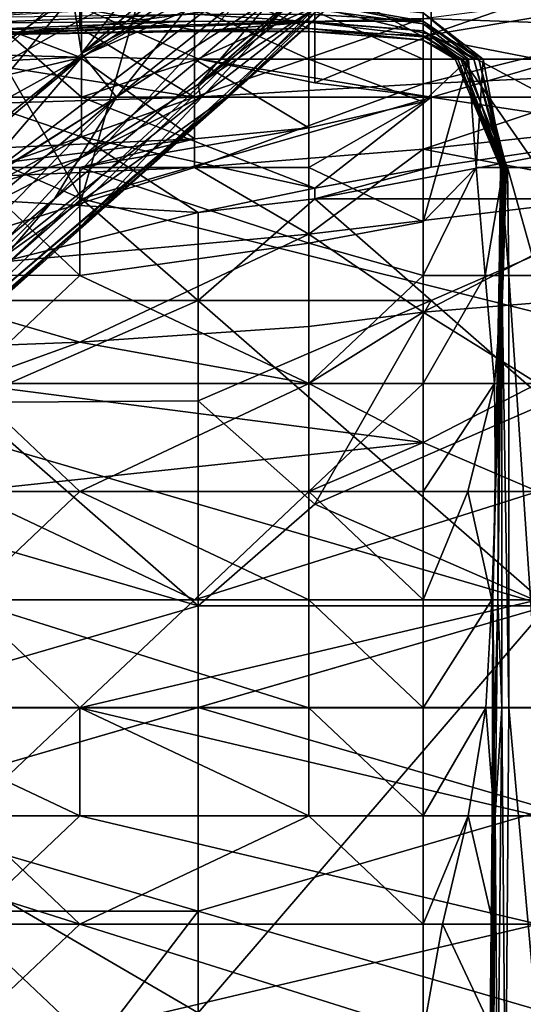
# Model space of a CAD drawing. Extents: x -161 to 11, y -10 to 160.
# Tile 103 of 256: x -0.9631 to -0.9438, y 0.1259 to 0.1637. Entities that reach past the tile are written whole.
import ezdxf

# ---------------------------------------------------------------- set-up
doc = ezdxf.new("R2010")
doc.units = 0

msp = doc.modelspace()

# ---------------------------------------------------------------- linework, layer by layer
for points in [[(-0.960706, 0.156849, 0.265931), (-0.97859, 0.164662, 0.265745), (-0.969648, 0.172474, 0.265946)], [(-0.969648, 0.172474, 0.265946), (-0.956235, 0.172474, 0.266056), (-0.960706, 0.156849, 0.265931)], [(-0.960706, 0.162425, 0.631644), (-0.952972, 0.172474, 0.639456), (-0.961058, 0.164662, 0.639456)], [(-0.952972, 0.172474, 0.639456), (-0.960706, 0.162425, 0.631644), (-0.948922, 0.172474, 0.627737)], [(-0.960706, 0.162425, 0.631644), (-0.952108, 0.168568, 0.623831), (-0.948922, 0.172474, 0.627737)], [(-0.960706, 0.156849, 0.265931), (-0.956235, 0.172474, 0.266056), (-0.93388, 0.164662, 0.26619)], [(-0.969648, 0.158702, 0.647269), (-0.960706, 0.169632, 0.651175), (-0.967349, 0.164662, 0.655081)], [(-0.961058, 0.164662, 0.639456), (-0.960706, 0.169632, 0.651175), (-0.969648, 0.158702, 0.647269)], [(-0.956235, 0.161234, 0.565237), (-0.947293, 0.16904, 0.557425), (-0.946864, 0.168568, 0.565237)], [(-0.956235, 0.161234, 0.565237), (-0.953286, 0.164662, 0.557425), (-0.947293, 0.16904, 0.557425)], [(-0.960706, 0.162425, 0.631644), (-0.956235, 0.164721, 0.623831), (-0.952108, 0.168568, 0.623831)], [(-0.951764, 0.167292, 0.549612), (-0.960706, 0.162281, 0.545706), (-0.951164, 0.168568, 0.545706)], [(-0.960706, 0.162281, 0.545706), (-0.960706, 0.163747, 0.5418), (-0.951164, 0.168568, 0.545706)], [(-0.951764, 0.164173, 0.57305), (-0.956235, 0.161234, 0.565237), (-0.946864, 0.168568, 0.565237)], [(-0.953286, 0.164662, 0.557425), (-0.965177, 0.157068, 0.553519), (-0.951764, 0.167292, 0.549612)], [(-0.965177, 0.157068, 0.553519), (-0.960706, 0.162281, 0.545706), (-0.951764, 0.167292, 0.549612)], [(-0.95199, 0.165482, 0.263134), (-0.9476, 0.163075, 0.259377), (-0.9476, 0.165718, 0.263134)], [(-0.9476, 0.165718, 0.263134), (-0.9476, 0.163075, 0.259377), (-0.94321, 0.164603, 0.263134)], [(-0.969648, 0.161073, 0.537894), (-0.960706, 0.165338, 0.537894), (-0.965177, 0.161225, 0.5418)], [(-0.960706, 0.165338, 0.537894), (-0.969648, 0.161073, 0.537894), (-0.969648, 0.163533, 0.533987)], [(-0.969648, 0.163533, 0.533987), (-0.965177, 0.165223, 0.533987), (-0.960706, 0.165338, 0.537894)], [(-0.965177, 0.161225, 0.5418), (-0.960706, 0.165338, 0.537894), (-0.960706, 0.163747, 0.5418)], [(-0.95638, 0.16332, 0.259377), (-0.95638, 0.165282, 0.263134), (-0.965159, 0.16503, 0.263134)], [(-0.95638, 0.165282, 0.263134), (-0.95199, 0.163387, 0.259377), (-0.95199, 0.165482, 0.263134)], [(-0.95638, 0.165282, 0.263134), (-0.95638, 0.16332, 0.259377), (-0.95199, 0.163387, 0.259377)], [(-0.95199, 0.163387, 0.259377), (-0.9476, 0.163075, 0.259377), (-0.95199, 0.165482, 0.263134)], [(-0.951764, 0.164218, 0.369925), (-0.947293, 0.163149, 0.369925), (-0.947293, 0.165468, 0.373831)], [(-0.947293, 0.165468, 0.373831), (-0.947293, 0.163149, 0.369925), (-0.938351, 0.164662, 0.375244)], [(-0.965159, 0.16503, 0.263134), (-0.965159, 0.163138, 0.259377), (-0.95638, 0.16332, 0.259377)], [(-0.960769, 0.163418, 0.187992), (-0.9476, 0.16514, 0.184235), (-0.9476, 0.16378, 0.187992)], [(-0.960769, 0.163418, 0.187992), (-0.960769, 0.164556, 0.184235), (-0.9476, 0.16514, 0.184235)], [(-0.9476, 0.16378, 0.187992), (-0.938821, 0.164929, 0.184235), (-0.938821, 0.163469, 0.187992)], [(-0.969648, 0.149037, 0.265811), (-0.97859, 0.164662, 0.265745), (-0.960706, 0.156849, 0.265931)], [(-0.960706, 0.162425, 0.631644), (-0.961058, 0.164662, 0.639456), (-0.969648, 0.15431, 0.63555)], [(-0.969648, 0.15431, 0.63555), (-0.961058, 0.164662, 0.639456), (-0.969648, 0.158702, 0.647269)], [(-0.965113, 0.152943, 0.608206), (-0.969648, 0.147979, 0.600394), (-0.952445, 0.164662, 0.6043)], [(-0.969648, 0.147979, 0.600394), (-0.960706, 0.155827, 0.592581), (-0.952445, 0.164662, 0.6043)], [(-0.969548, 0.162841, 0.187992), (-0.969548, 0.163863, 0.184235), (-0.960769, 0.164556, 0.184235)], [(-0.960769, 0.164556, 0.184235), (-0.960769, 0.163418, 0.187992), (-0.969548, 0.162841, 0.187992)], [(-0.960706, 0.160755, 0.364518), (-0.965177, 0.164662, 0.364277), (-0.965177, 0.160755, 0.363993)], [(-0.965177, 0.164662, 0.364277), (-0.960706, 0.160755, 0.364518), (-0.960706, 0.164191, 0.366019)], [(-0.960706, 0.158433, 0.561331), (-0.965177, 0.157068, 0.553519), (-0.953286, 0.164662, 0.557425)], [(-0.951065, 0.164662, 0.592581), (-0.965177, 0.151758, 0.588675), (-0.955087, 0.160755, 0.584769)], [(-0.960706, 0.155827, 0.592581), (-0.965177, 0.151758, 0.588675), (-0.951065, 0.164662, 0.592581)], [(-0.96175, 0.156849, 0.612112), (-0.965113, 0.152943, 0.608206), (-0.952445, 0.164662, 0.6043)], [(-0.959367, 0.160755, 0.619925), (-0.96175, 0.156849, 0.612112), (-0.954503, 0.164662, 0.616019)], [(-0.954503, 0.164662, 0.616019), (-0.96175, 0.156849, 0.612112), (-0.952445, 0.164662, 0.6043)], [(-0.960706, 0.162425, 0.631644), (-0.959367, 0.160755, 0.619925), (-0.956235, 0.164721, 0.623831)], [(-0.960706, 0.158433, 0.561331), (-0.953286, 0.164662, 0.557425), (-0.956235, 0.161234, 0.565237)], [(-0.960706, 0.155827, 0.592581), (-0.951065, 0.164662, 0.592581), (-0.952445, 0.164662, 0.6043)], [(-0.93388, 0.164662, 0.26619), (-0.929409, 0.149037, 0.265979), (-0.960706, 0.156849, 0.265931)], [(-0.956235, 0.164721, 0.623831), (-0.959367, 0.160755, 0.619925), (-0.954503, 0.164662, 0.616019)], [(-0.955087, 0.160755, 0.584769), (-0.955167, 0.160755, 0.580862), (-0.950738, 0.164662, 0.580862)], [(-0.951764, 0.164173, 0.57305), (-0.950738, 0.164662, 0.580862), (-0.955167, 0.160755, 0.580862)], [(-0.951065, 0.164662, 0.592581), (-0.955087, 0.160755, 0.584769), (-0.950738, 0.164662, 0.580862)], [(-0.94321, 0.164603, 0.263134), (-0.9476, 0.163075, 0.259377), (-0.94321, 0.162208, 0.262045)], [(-0.947293, 0.163149, 0.369925), (-0.942822, 0.160755, 0.366981), (-0.938351, 0.164662, 0.375244)], [(-0.965159, 0.163818, 0.214292), (-0.969548, 0.16371, 0.210535), (-0.95638, 0.164301, 0.210535)], [(-0.969548, 0.16371, 0.210535), (-0.965159, 0.163969, 0.206778), (-0.95638, 0.164301, 0.210535)], [(-0.965159, 0.163969, 0.206778), (-0.960769, 0.162294, 0.20302), (-0.95638, 0.164224, 0.206778)], [(-0.95638, 0.162208, 0.203109), (-0.95638, 0.164224, 0.206778), (-0.960769, 0.162294, 0.20302)], [(-0.960706, 0.164191, 0.366019), (-0.956235, 0.162228, 0.366019), (-0.951764, 0.164218, 0.369925)], [(-0.956235, 0.162228, 0.366019), (-0.960706, 0.164191, 0.366019), (-0.960706, 0.160755, 0.364518)], [(-0.95199, 0.162208, 0.203789), (-0.95199, 0.164162, 0.206778), (-0.95638, 0.164224, 0.206778)], [(-0.95638, 0.164224, 0.206778), (-0.95638, 0.162208, 0.203109), (-0.95199, 0.162208, 0.203789)], [(-0.951764, 0.161299, 0.366019), (-0.951764, 0.164218, 0.369925), (-0.956235, 0.162228, 0.366019)], [(-0.951764, 0.164173, 0.57305), (-0.956151, 0.160755, 0.569144), (-0.956235, 0.161234, 0.565237)], [(-0.955167, 0.160755, 0.580862), (-0.956151, 0.160755, 0.569144), (-0.951764, 0.164173, 0.57305)], [(-0.9476, 0.163677, 0.218049), (-0.95199, 0.16394, 0.221806), (-0.95199, 0.164435, 0.210535)], [(-0.9476, 0.163677, 0.218049), (-0.95199, 0.164435, 0.210535), (-0.9476, 0.163994, 0.210535)], [(-0.95199, 0.164435, 0.210535), (-0.9476, 0.163575, 0.206778), (-0.9476, 0.163994, 0.210535)], [(-0.95199, 0.164435, 0.210535), (-0.95199, 0.164162, 0.206778), (-0.9476, 0.163575, 0.206778)], [(-0.95199, 0.164162, 0.206778), (-0.9476, 0.162208, 0.204782), (-0.9476, 0.163575, 0.206778)], [(-0.95199, 0.164162, 0.206778), (-0.95199, 0.162208, 0.203789), (-0.9476, 0.162208, 0.204782)], [(-0.951764, 0.164218, 0.369925), (-0.951764, 0.161299, 0.366019), (-0.947293, 0.163149, 0.369925)], [(-0.965177, 0.161225, 0.5418), (-0.960706, 0.163747, 0.5418), (-0.960706, 0.162281, 0.545706)], [(-0.965159, 0.163969, 0.206778), (-0.965159, 0.162407, 0.20302), (-0.960769, 0.162294, 0.20302)], [(-0.95638, 0.163675, 0.236834), (-0.965159, 0.163599, 0.22932), (-0.95638, 0.163944, 0.221806)], [(-0.965159, 0.163599, 0.22932), (-0.965159, 0.163818, 0.214292), (-0.95638, 0.163944, 0.221806)], [(-0.95638, 0.160755, 0.191749), (-0.960769, 0.163418, 0.187992), (-0.9476, 0.16378, 0.187992)], [(-0.95638, 0.163675, 0.236834), (-0.95638, 0.163944, 0.221806), (-0.95199, 0.163654, 0.236834)], [(-0.95638, 0.163944, 0.221806), (-0.95199, 0.16394, 0.221806), (-0.95199, 0.163654, 0.236834)], [(-0.9476, 0.16378, 0.187992), (-0.9476, 0.161269, 0.191749), (-0.95638, 0.160755, 0.191749)], [(-0.95199, 0.163654, 0.236834), (-0.95199, 0.16394, 0.221806), (-0.9476, 0.163677, 0.218049)], [(-0.945473, 0.162208, 0.218049), (-0.9476, 0.163994, 0.210535), (-0.945308, 0.162208, 0.210535)], [(-0.945473, 0.162208, 0.218049), (-0.9476, 0.163677, 0.218049), (-0.9476, 0.163994, 0.210535)], [(-0.945308, 0.162208, 0.210535), (-0.9476, 0.163994, 0.210535), (-0.9476, 0.163575, 0.206778)], [(-0.9476, 0.161269, 0.191749), (-0.9476, 0.16378, 0.187992), (-0.938821, 0.163469, 0.187992)], [(-0.965159, 0.163135, 0.25562), (-0.973938, 0.162891, 0.25562), (-0.95638, 0.16348, 0.248106)], [(-0.965159, 0.163325, 0.240592), (-0.95638, 0.16348, 0.248106), (-0.973938, 0.162891, 0.25562)], [(-0.960769, 0.163418, 0.187992), (-0.95638, 0.160755, 0.191749), (-0.969548, 0.162841, 0.187992)], [(-0.95638, 0.16348, 0.248106), (-0.965159, 0.163325, 0.240592), (-0.95638, 0.163675, 0.236834)], [(-0.965159, 0.163325, 0.240592), (-0.965159, 0.163599, 0.22932), (-0.95638, 0.163675, 0.236834)], [(-0.95638, 0.16348, 0.248106), (-0.95638, 0.163279, 0.25562), (-0.965159, 0.163135, 0.25562)], [(-0.95638, 0.16332, 0.259377), (-0.965159, 0.163138, 0.259377), (-0.95638, 0.163279, 0.25562)], [(-0.95638, 0.163675, 0.236834), (-0.95199, 0.163632, 0.240592), (-0.95638, 0.16348, 0.248106)], [(-0.95638, 0.163675, 0.236834), (-0.95199, 0.163654, 0.236834), (-0.95199, 0.163632, 0.240592)], [(-0.95638, 0.163279, 0.25562), (-0.95199, 0.163632, 0.240592), (-0.95199, 0.163272, 0.25562)], [(-0.95638, 0.16348, 0.248106), (-0.95199, 0.163632, 0.240592), (-0.95638, 0.163279, 0.25562)], [(-0.95638, 0.16332, 0.259377), (-0.95199, 0.163272, 0.25562), (-0.95199, 0.163387, 0.259377)], [(-0.95638, 0.16332, 0.259377), (-0.95638, 0.163279, 0.25562), (-0.95199, 0.163272, 0.25562)], [(-0.9476, 0.163301, 0.233077), (-0.95199, 0.163654, 0.236834), (-0.9476, 0.163677, 0.218049)], [(-0.95199, 0.163632, 0.240592), (-0.95199, 0.163654, 0.236834), (-0.9476, 0.163301, 0.233077)], [(-0.95199, 0.163272, 0.25562), (-0.95199, 0.163632, 0.240592), (-0.9476, 0.163122, 0.244349)], [(-0.9476, 0.163122, 0.244349), (-0.95199, 0.163632, 0.240592), (-0.9476, 0.163301, 0.233077)], [(-0.95199, 0.163387, 0.259377), (-0.95199, 0.163272, 0.25562), (-0.9476, 0.162945, 0.25562)], [(-0.95199, 0.163387, 0.259377), (-0.9476, 0.162945, 0.25562), (-0.9476, 0.163075, 0.259377)], [(-0.945662, 0.162208, 0.225563), (-0.9476, 0.163301, 0.233077), (-0.9476, 0.163677, 0.218049)], [(-0.945662, 0.162208, 0.225563), (-0.9476, 0.163677, 0.218049), (-0.945473, 0.162208, 0.218049)], [(-0.9476, 0.163575, 0.206778), (-0.945866, 0.162208, 0.206778), (-0.945308, 0.162208, 0.210535)], [(-0.945866, 0.162208, 0.206778), (-0.9476, 0.163575, 0.206778), (-0.9476, 0.162208, 0.204782)], [(-0.9476, 0.161269, 0.191749), (-0.938821, 0.163469, 0.187992), (-0.938821, 0.161686, 0.191749)], [(-0.965159, 0.163138, 0.259377), (-0.965159, 0.163135, 0.25562), (-0.95638, 0.163279, 0.25562)], [(-0.9476, 0.162945, 0.25562), (-0.95199, 0.163272, 0.25562), (-0.9476, 0.163122, 0.244349)], [(-0.951764, 0.161299, 0.366019), (-0.947293, 0.160755, 0.366199), (-0.947293, 0.163149, 0.369925)], [(-0.9476, 0.163301, 0.233077), (-0.945965, 0.162208, 0.233077), (-0.94616, 0.162208, 0.240592)], [(-0.94616, 0.162208, 0.240592), (-0.9476, 0.163122, 0.244349), (-0.9476, 0.163301, 0.233077)], [(-0.945662, 0.162208, 0.225563), (-0.945965, 0.162208, 0.233077), (-0.9476, 0.163301, 0.233077)], [(-0.94628, 0.162208, 0.251863), (-0.9476, 0.162945, 0.25562), (-0.9476, 0.163122, 0.244349)], [(-0.94616, 0.162208, 0.240592), (-0.94628, 0.162208, 0.251863), (-0.9476, 0.163122, 0.244349)], [(-0.9476, 0.163075, 0.259377), (-0.946098, 0.162208, 0.259377), (-0.94321, 0.162208, 0.262045)], [(-0.946098, 0.162208, 0.259377), (-0.9476, 0.163075, 0.259377), (-0.9476, 0.162945, 0.25562)], [(-0.9476, 0.162945, 0.25562), (-0.946383, 0.162208, 0.25562), (-0.946098, 0.162208, 0.259377)], [(-0.94628, 0.162208, 0.251863), (-0.946383, 0.162208, 0.25562), (-0.9476, 0.162945, 0.25562)], [(-0.947293, 0.163149, 0.369925), (-0.947293, 0.160755, 0.366199), (-0.942822, 0.160755, 0.366981)], [(-0.965159, 0.160488, 0.191749), (-0.969548, 0.162841, 0.187992), (-0.95638, 0.160755, 0.191749)], [(-0.974119, 0.154863, 0.545706), (-0.965177, 0.161225, 0.5418), (-0.960706, 0.162281, 0.545706)], [(-0.971792, 0.152943, 0.553519), (-0.974119, 0.154863, 0.545706), (-0.960706, 0.162281, 0.545706)], [(-0.971792, 0.152943, 0.553519), (-0.960706, 0.162281, 0.545706), (-0.965177, 0.157068, 0.553519)], [(-0.959367, 0.160755, 0.619925), (-0.960706, 0.162425, 0.631644), (-0.969648, 0.15431, 0.63555)], [(-0.965159, 0.162082, 0.20302), (-0.960769, 0.162294, 0.20302), (-0.965159, 0.162407, 0.20302)], [(-0.95638, 0.15915, 0.206778), (-0.960769, 0.162294, 0.20302), (-0.965159, 0.158748, 0.206778)], [(-0.965159, 0.158748, 0.206778), (-0.960769, 0.162294, 0.20302), (-0.965159, 0.162082, 0.20302)], [(-0.960769, 0.162294, 0.20302), (-0.95638, 0.15915, 0.206778), (-0.95638, 0.162208, 0.203109)], [(-0.960706, 0.160755, 0.364518), (-0.947293, 0.160755, 0.366199), (-0.956235, 0.162228, 0.366019)], [(-0.95199, 0.15957, 0.206778), (-0.95199, 0.162208, 0.203789), (-0.95638, 0.162208, 0.203109)], [(-0.95638, 0.15915, 0.206778), (-0.95199, 0.15957, 0.206778), (-0.95638, 0.162208, 0.203109)], [(-0.951764, 0.161299, 0.366019), (-0.956235, 0.162228, 0.366019), (-0.947293, 0.160755, 0.366199)], [(-0.95199, 0.162208, 0.203789), (-0.9476, 0.160577, 0.206778), (-0.9476, 0.162208, 0.204782)], [(-0.95199, 0.162208, 0.203789), (-0.95199, 0.15957, 0.206778), (-0.9476, 0.160577, 0.206778)], [(-0.945866, 0.162208, 0.206778), (-0.9476, 0.155965, 0.210535), (-0.945576, 0.158058, 0.210535)], [(-0.945866, 0.162208, 0.206778), (-0.9476, 0.160577, 0.206778), (-0.9476, 0.155965, 0.210535)], [(-0.9476, 0.162208, 0.204782), (-0.9476, 0.160577, 0.206778), (-0.945866, 0.162208, 0.206778)], [(-0.946383, 0.162208, 0.25562), (-0.944369, 0.158058, 0.259377), (-0.946098, 0.162208, 0.259377)], [(-0.944369, 0.158058, 0.259377), (-0.946383, 0.162208, 0.25562), (-0.944645, 0.158058, 0.25562)], [(-0.94628, 0.162208, 0.251863), (-0.944645, 0.158058, 0.25562), (-0.946383, 0.162208, 0.25562)], [(-0.944645, 0.158058, 0.25562), (-0.94628, 0.162208, 0.251863), (-0.944637, 0.158058, 0.251863)], [(-0.94616, 0.162208, 0.240592), (-0.944637, 0.158058, 0.251863), (-0.94628, 0.162208, 0.251863)], [(-0.94616, 0.162208, 0.240592), (-0.944574, 0.158058, 0.240592), (-0.944637, 0.158058, 0.251863)], [(-0.945965, 0.162208, 0.233077), (-0.944574, 0.158058, 0.240592), (-0.94616, 0.162208, 0.240592)], [(-0.94321, 0.162208, 0.262045), (-0.946098, 0.162208, 0.259377), (-0.94321, 0.158058, 0.261404)], [(-0.946098, 0.162208, 0.259377), (-0.944369, 0.158058, 0.259377), (-0.94321, 0.158058, 0.261404)], [(-0.945965, 0.162208, 0.233077), (-0.944545, 0.158058, 0.233077), (-0.944574, 0.158058, 0.240592)], [(-0.945662, 0.162208, 0.225563), (-0.944545, 0.158058, 0.233077), (-0.945965, 0.162208, 0.233077)], [(-0.945308, 0.162208, 0.210535), (-0.945866, 0.162208, 0.206778), (-0.945576, 0.158058, 0.210535)], [(-0.944545, 0.158058, 0.233077), (-0.945662, 0.162208, 0.225563), (-0.944472, 0.158058, 0.22932)], [(-0.945473, 0.162208, 0.218049), (-0.944472, 0.158058, 0.22932), (-0.945662, 0.162208, 0.225563)], [(-0.945576, 0.158058, 0.210535), (-0.944525, 0.158058, 0.214292), (-0.945308, 0.162208, 0.210535)], [(-0.944472, 0.158058, 0.22932), (-0.945473, 0.162208, 0.218049), (-0.944404, 0.158058, 0.221806)], [(-0.944404, 0.158058, 0.221806), (-0.945473, 0.162208, 0.218049), (-0.944525, 0.158058, 0.214292)], [(-0.945308, 0.162208, 0.210535), (-0.944525, 0.158058, 0.214292), (-0.945473, 0.162208, 0.218049)], [(-0.9476, 0.158755, 0.195506), (-0.938821, 0.161686, 0.191749), (-0.938821, 0.15972, 0.195506)], [(-0.9476, 0.158755, 0.195506), (-0.9476, 0.161269, 0.191749), (-0.938821, 0.161686, 0.191749)], [(-0.960706, 0.158433, 0.561331), (-0.956235, 0.161234, 0.565237), (-0.956151, 0.160755, 0.569144)], [(-0.95638, 0.158058, 0.19549), (-0.9476, 0.161269, 0.191749), (-0.9476, 0.158755, 0.195506)], [(-0.9476, 0.161269, 0.191749), (-0.95638, 0.158058, 0.19549), (-0.95638, 0.160755, 0.191749)], [(-0.959367, 0.160755, 0.619925), (-0.973387, 0.149037, 0.631644), (-0.969648, 0.150238, 0.619925)], [(-0.959367, 0.160755, 0.619925), (-0.969648, 0.15431, 0.63555), (-0.973387, 0.149037, 0.631644)], [(-0.96175, 0.156849, 0.612112), (-0.959367, 0.160755, 0.619925), (-0.969648, 0.150238, 0.619925)], [(-0.955087, 0.160755, 0.584769), (-0.965177, 0.152188, 0.580862), (-0.955167, 0.160755, 0.580862)], [(-0.965177, 0.151887, 0.584769), (-0.965177, 0.152188, 0.580862), (-0.955087, 0.160755, 0.584769)], [(-0.955167, 0.160755, 0.580862), (-0.965177, 0.153579, 0.569144), (-0.956151, 0.160755, 0.569144)], [(-0.965177, 0.152188, 0.580862), (-0.965177, 0.153579, 0.569144), (-0.955167, 0.160755, 0.580862)], [(-0.956151, 0.160755, 0.569144), (-0.965177, 0.153579, 0.569144), (-0.960706, 0.158433, 0.561331)], [(-0.965177, 0.160755, 0.363993), (-0.965177, 0.156849, 0.367536), (-0.960706, 0.159228, 0.366019)], [(-0.960706, 0.159228, 0.366019), (-0.960706, 0.160755, 0.364518), (-0.965177, 0.160755, 0.363993)], [(-0.965177, 0.151758, 0.588675), (-0.965177, 0.151887, 0.584769), (-0.955087, 0.160755, 0.584769)], [(-0.95638, 0.160755, 0.191749), (-0.95638, 0.158058, 0.19549), (-0.965159, 0.157668, 0.195506)], [(-0.965159, 0.157668, 0.195506), (-0.965159, 0.160488, 0.191749), (-0.95638, 0.160755, 0.191749)], [(-0.960706, 0.160755, 0.364518), (-0.951764, 0.157262, 0.369925), (-0.947293, 0.160755, 0.366199)], [(-0.951764, 0.157262, 0.369925), (-0.960706, 0.160755, 0.364518), (-0.960706, 0.159228, 0.366019)], [(-0.951764, 0.157262, 0.369925), (-0.947293, 0.15806, 0.369925), (-0.947293, 0.160755, 0.366199)], [(-0.942822, 0.160755, 0.366981), (-0.947293, 0.160755, 0.366199), (-0.938351, 0.159394, 0.369925)], [(-0.947293, 0.160755, 0.366199), (-0.947293, 0.15806, 0.369925), (-0.938351, 0.159394, 0.369925)], [(-0.95199, 0.15957, 0.206778), (-0.95199, 0.158058, 0.207897), (-0.9476, 0.160577, 0.206778)], [(-0.95199, 0.158058, 0.207897), (-0.9476, 0.155965, 0.210535), (-0.9476, 0.160577, 0.206778)], [(-0.960769, 0.158058, 0.20731), (-0.95199, 0.15957, 0.206778), (-0.95638, 0.15915, 0.206778)], [(-0.95199, 0.158058, 0.207897), (-0.95199, 0.15957, 0.206778), (-0.960769, 0.158058, 0.20731)], [(-0.9476, 0.158755, 0.195506), (-0.938821, 0.15972, 0.195506), (-0.938821, 0.157074, 0.199263)], [(-0.965177, 0.156849, 0.367536), (-0.956235, 0.15633, 0.369925), (-0.960706, 0.159228, 0.366019)], [(-0.95638, 0.15915, 0.206778), (-0.965159, 0.158748, 0.206778), (-0.965159, 0.158058, 0.207181)], [(-0.95638, 0.15915, 0.206778), (-0.965159, 0.158058, 0.207181), (-0.960769, 0.158058, 0.20731)], [(-0.960706, 0.159228, 0.366019), (-0.956235, 0.15633, 0.369925), (-0.951764, 0.157262, 0.369925)], [(-0.951764, 0.156849, 0.370285), (-0.938351, 0.156849, 0.372235), (-0.938351, 0.159394, 0.369925)], [(-0.947293, 0.15806, 0.369925), (-0.951764, 0.156849, 0.370285), (-0.938351, 0.159394, 0.369925)], [(-0.965177, 0.157068, 0.553519), (-0.960706, 0.158433, 0.561331), (-0.965177, 0.156116, 0.557425)], [(-0.965177, 0.153579, 0.569144), (-0.965177, 0.156116, 0.557425), (-0.960706, 0.158433, 0.561331)], [(-0.95638, 0.158058, 0.19549), (-0.9476, 0.158755, 0.195506), (-0.95199, 0.1555, 0.199263)], [(-0.938821, 0.157074, 0.199263), (-0.95199, 0.1555, 0.199263), (-0.9476, 0.158755, 0.195506)], [(-0.960769, 0.153908, 0.21107), (-0.965159, 0.158058, 0.207181), (-0.973938, 0.153952, 0.210535)], [(-0.969548, 0.153908, 0.199974), (-0.95638, 0.158058, 0.19549), (-0.95199, 0.1555, 0.199263)], [(-0.95638, 0.158058, 0.19549), (-0.969548, 0.153908, 0.199974), (-0.965159, 0.157668, 0.195506)], [(-0.965159, 0.158058, 0.207181), (-0.960769, 0.153908, 0.21107), (-0.960769, 0.158058, 0.20731)], [(-0.95199, 0.155145, 0.210535), (-0.95199, 0.158058, 0.207897), (-0.960769, 0.158058, 0.20731)], [(-0.95199, 0.155145, 0.210535), (-0.960769, 0.158058, 0.20731), (-0.960769, 0.153908, 0.21107)], [(-0.9476, 0.155965, 0.210535), (-0.95199, 0.158058, 0.207897), (-0.95199, 0.155145, 0.210535)], [(-0.947293, 0.15806, 0.369925), (-0.951764, 0.157262, 0.369925), (-0.951764, 0.156849, 0.370285)], [(-0.945576, 0.158058, 0.210535), (-0.9476, 0.153908, 0.21204), (-0.945227, 0.153908, 0.214292)], [(-0.9476, 0.155965, 0.210535), (-0.9476, 0.153908, 0.21204), (-0.945576, 0.158058, 0.210535)], [(-0.944525, 0.158058, 0.214292), (-0.945576, 0.158058, 0.210535), (-0.945227, 0.153908, 0.214292)], [(-0.945227, 0.153908, 0.214292), (-0.944539, 0.153908, 0.218049), (-0.944525, 0.158058, 0.214292)], [(-0.94476, 0.149758, 0.22932), (-0.944404, 0.158058, 0.221806), (-0.944826, 0.145608, 0.221806)], [(-0.944539, 0.153908, 0.218049), (-0.944826, 0.145608, 0.221806), (-0.944404, 0.158058, 0.221806)], [(-0.944688, 0.153908, 0.240592), (-0.944545, 0.158058, 0.233077), (-0.94476, 0.149758, 0.22932)], [(-0.944472, 0.158058, 0.22932), (-0.94476, 0.149758, 0.22932), (-0.944545, 0.158058, 0.233077)], [(-0.944404, 0.158058, 0.221806), (-0.94476, 0.149758, 0.22932), (-0.944472, 0.158058, 0.22932)], [(-0.944688, 0.153908, 0.240592), (-0.944739, 0.141458, 0.251863), (-0.944637, 0.158058, 0.251863)], [(-0.944739, 0.141458, 0.251863), (-0.944593, 0.153908, 0.25562), (-0.944637, 0.158058, 0.251863)], [(-0.944574, 0.158058, 0.240592), (-0.944688, 0.153908, 0.240592), (-0.944637, 0.158058, 0.251863)], [(-0.944545, 0.158058, 0.233077), (-0.944688, 0.153908, 0.240592), (-0.944574, 0.158058, 0.240592)], [(-0.944637, 0.158058, 0.251863), (-0.944593, 0.153908, 0.25562), (-0.944645, 0.158058, 0.25562)], [(-0.944369, 0.158058, 0.259377), (-0.944645, 0.158058, 0.25562), (-0.944319, 0.153908, 0.259377)], [(-0.944645, 0.158058, 0.25562), (-0.944593, 0.153908, 0.25562), (-0.944319, 0.153908, 0.259377)], [(-0.944525, 0.158058, 0.214292), (-0.944539, 0.153908, 0.218049), (-0.944404, 0.158058, 0.221806)], [(-0.94321, 0.153908, 0.261406), (-0.94321, 0.158058, 0.261404), (-0.944369, 0.158058, 0.259377)], [(-0.944369, 0.158058, 0.259377), (-0.944319, 0.153908, 0.259377), (-0.94321, 0.153908, 0.261406)], [(-0.956235, 0.15633, 0.369925), (-0.951764, 0.156849, 0.370285), (-0.951764, 0.157262, 0.369925)], [(-0.938821, 0.157074, 0.199263), (-0.9476, 0.152499, 0.20302), (-0.95199, 0.1555, 0.199263)], [(-0.938821, 0.157074, 0.199263), (-0.94321, 0.152852, 0.20302), (-0.9476, 0.152499, 0.20302)], [(-0.973428, 0.14513, 0.612112), (-0.96175, 0.156849, 0.612112), (-0.969648, 0.150238, 0.619925)], [(-0.965113, 0.152943, 0.608206), (-0.96175, 0.156849, 0.612112), (-0.973428, 0.14513, 0.612112)], [(-0.956235, 0.15633, 0.369925), (-0.965177, 0.156849, 0.367536), (-0.969648, 0.152943, 0.369483)], [(-0.969648, 0.149037, 0.265811), (-0.960706, 0.156849, 0.265931), (-0.942822, 0.141224, 0.265939)], [(-0.942822, 0.141224, 0.265939), (-0.960706, 0.156849, 0.265931), (-0.929409, 0.149037, 0.265979)], [(-0.956235, 0.152943, 0.37208), (-0.947293, 0.152943, 0.373587), (-0.951764, 0.156849, 0.370285)], [(-0.951764, 0.156849, 0.370285), (-0.956235, 0.15633, 0.369925), (-0.956235, 0.152943, 0.37208)], [(-0.938351, 0.156849, 0.372235), (-0.951764, 0.156849, 0.370285), (-0.947293, 0.152943, 0.373587)], [(-0.947293, 0.152943, 0.373587), (-0.942822, 0.149037, 0.375729), (-0.938351, 0.156849, 0.372235)], [(-0.956235, 0.152943, 0.37208), (-0.956235, 0.15633, 0.369925), (-0.969648, 0.152943, 0.369483)], [(-0.972618, 0.14513, 0.592581), (-0.965177, 0.151758, 0.588675), (-0.960706, 0.155827, 0.592581)], [(-0.969648, 0.147979, 0.600394), (-0.972618, 0.14513, 0.592581), (-0.960706, 0.155827, 0.592581)], [(-0.9476, 0.153908, 0.21204), (-0.9476, 0.155965, 0.210535), (-0.95199, 0.155145, 0.210535)], [(-0.960769, 0.151351, 0.20302), (-0.969548, 0.153908, 0.199974), (-0.95199, 0.1555, 0.199263)], [(-0.95199, 0.1555, 0.199263), (-0.95199, 0.151946, 0.20302), (-0.960769, 0.151351, 0.20302)], [(-0.95199, 0.151946, 0.20302), (-0.95199, 0.1555, 0.199263), (-0.9476, 0.152499, 0.20302)], [(-0.95199, 0.149758, 0.21427), (-0.95199, 0.155145, 0.210535), (-0.960769, 0.153908, 0.21107)], [(-0.9476, 0.153908, 0.21204), (-0.95199, 0.155145, 0.210535), (-0.95199, 0.149758, 0.21427)], [(-0.965159, 0.149758, 0.213693), (-0.960769, 0.153908, 0.21107), (-0.973938, 0.153952, 0.210535)], [(-0.965159, 0.151182, 0.20302), (-0.969548, 0.153908, 0.199974), (-0.960769, 0.151351, 0.20302)], [(-0.95199, 0.149758, 0.21427), (-0.960769, 0.153908, 0.21107), (-0.965159, 0.149758, 0.213693)], [(-0.9476, 0.149758, 0.214624), (-0.9476, 0.153908, 0.21204), (-0.95199, 0.149758, 0.21427)], [(-0.9476, 0.149758, 0.214624), (-0.945227, 0.153908, 0.214292), (-0.9476, 0.153908, 0.21204)], [(-0.945227, 0.153908, 0.214292), (-0.9476, 0.149758, 0.214624), (-0.944872, 0.149758, 0.218049)], [(-0.944539, 0.153908, 0.218049), (-0.945227, 0.153908, 0.214292), (-0.944872, 0.149758, 0.218049)], [(-0.944739, 0.141458, 0.251863), (-0.944688, 0.153908, 0.240592), (-0.944932, 0.141458, 0.22932)], [(-0.94476, 0.149758, 0.22932), (-0.944932, 0.141458, 0.22932), (-0.944688, 0.153908, 0.240592)], [(-0.944826, 0.145608, 0.221806), (-0.944539, 0.153908, 0.218049), (-0.944872, 0.149758, 0.218049)], [(-0.944593, 0.153908, 0.25562), (-0.944739, 0.141458, 0.251863), (-0.944594, 0.137308, 0.25562)], [(-0.944594, 0.137308, 0.25562), (-0.94432, 0.137308, 0.259377), (-0.944593, 0.153908, 0.25562)], [(-0.944319, 0.153908, 0.259377), (-0.944593, 0.153908, 0.25562), (-0.94432, 0.137308, 0.259377)], [(-0.944319, 0.153908, 0.259377), (-0.94432, 0.137308, 0.259377), (-0.94321, 0.137308, 0.261329)], [(-0.94321, 0.137308, 0.261329), (-0.94321, 0.153908, 0.261406), (-0.944319, 0.153908, 0.259377)], [(-0.969648, 0.152943, 0.369483), (-0.965177, 0.149037, 0.372283), (-0.956235, 0.152943, 0.37208)], [(-0.956235, 0.149095, 0.373831), (-0.956235, 0.152943, 0.37208), (-0.965177, 0.149037, 0.372283)], [(-0.956235, 0.149095, 0.373831), (-0.951764, 0.14513, 0.375946), (-0.947293, 0.152943, 0.373587)], [(-0.947293, 0.152943, 0.373587), (-0.956235, 0.152943, 0.37208), (-0.956235, 0.149095, 0.373831)], [(-0.942822, 0.149037, 0.375729), (-0.947293, 0.152943, 0.373587), (-0.951764, 0.14513, 0.375946)], [(-0.9476, 0.152499, 0.20302), (-0.94321, 0.152852, 0.20302), (-0.94321, 0.149758, 0.205661)], [(-0.9476, 0.152499, 0.20302), (-0.95199, 0.149758, 0.205008), (-0.95199, 0.151946, 0.20302)], [(-0.9476, 0.152499, 0.20302), (-0.94321, 0.149758, 0.205661), (-0.95199, 0.149758, 0.205008)], [(-0.960769, 0.151351, 0.20302), (-0.95199, 0.151946, 0.20302), (-0.95199, 0.149758, 0.205008)], [(-0.960769, 0.151351, 0.20302), (-0.965159, 0.149758, 0.204246), (-0.965159, 0.151182, 0.20302)], [(-0.960769, 0.151351, 0.20302), (-0.95199, 0.149758, 0.205008), (-0.965159, 0.149758, 0.204246)], [(-0.973938, 0.145608, 0.215702), (-0.960769, 0.145608, 0.216232), (-0.965159, 0.149758, 0.213693)], [(-0.95199, 0.149758, 0.21427), (-0.965159, 0.149758, 0.213693), (-0.960769, 0.145608, 0.216232)], [(-0.965159, 0.145608, 0.207119), (-0.965159, 0.149758, 0.204246), (-0.9476, 0.147497, 0.206778)], [(-0.95199, 0.149758, 0.205008), (-0.9476, 0.147497, 0.206778), (-0.965159, 0.149758, 0.204246)], [(-0.960769, 0.145608, 0.216232), (-0.95199, 0.145608, 0.216488), (-0.95199, 0.149758, 0.21427)], [(-0.9476, 0.149758, 0.214624), (-0.95199, 0.149758, 0.21427), (-0.95199, 0.145608, 0.216488)], [(-0.94321, 0.149758, 0.205661), (-0.9476, 0.147497, 0.206778), (-0.95199, 0.149758, 0.205008)], [(-0.9476, 0.149758, 0.214624), (-0.95199, 0.145608, 0.216488), (-0.9476, 0.145608, 0.216767)], [(-0.9476, 0.145608, 0.216767), (-0.945886, 0.145608, 0.218049), (-0.944872, 0.149758, 0.218049)], [(-0.9476, 0.145608, 0.216767), (-0.944872, 0.149758, 0.218049), (-0.9476, 0.149758, 0.214624)], [(-0.9476, 0.147497, 0.206778), (-0.94321, 0.149758, 0.205661), (-0.94321, 0.145608, 0.208057)], [(-0.944872, 0.149758, 0.218049), (-0.945886, 0.145608, 0.218049), (-0.944826, 0.145608, 0.221806)], [(-0.944826, 0.145608, 0.221806), (-0.944932, 0.141458, 0.22932), (-0.94476, 0.149758, 0.22932)], [(-0.956235, 0.141224, 0.376603), (-0.965177, 0.149037, 0.372283), (-0.969648, 0.14513, 0.372965)], [(-0.942822, 0.141224, 0.265939), (-0.969648, 0.133412, 0.265893), (-0.969648, 0.149037, 0.265811)], [(-0.956235, 0.141224, 0.376603), (-0.956235, 0.149095, 0.373831), (-0.965177, 0.149037, 0.372283)], [(-0.951764, 0.14513, 0.375946), (-0.956235, 0.149095, 0.373831), (-0.956235, 0.141224, 0.376603)], [(-0.951764, 0.14513, 0.375946), (-0.942822, 0.141224, 0.378245), (-0.942822, 0.149037, 0.375729)], [(-0.965159, 0.145608, 0.207119), (-0.9476, 0.147497, 0.206778), (-0.95199, 0.145608, 0.20771)], [(-0.95199, 0.145608, 0.20771), (-0.9476, 0.147497, 0.206778), (-0.94321, 0.145608, 0.208057)], [(-0.965159, 0.141458, 0.218004), (-0.960769, 0.145608, 0.216232), (-0.973938, 0.145608, 0.215702)], [(-0.95199, 0.141458, 0.218268), (-0.960769, 0.145608, 0.216232), (-0.965159, 0.141458, 0.218004)], [(-0.965159, 0.145608, 0.207119), (-0.95199, 0.145608, 0.20771), (-0.95638, 0.141458, 0.209667)], [(-0.95638, 0.141458, 0.209667), (-0.965159, 0.141458, 0.209423), (-0.965159, 0.145608, 0.207119)], [(-0.960769, 0.145608, 0.216232), (-0.95199, 0.141458, 0.218268), (-0.95199, 0.145608, 0.216488)], [(-0.94321, 0.145608, 0.208057), (-0.94321, 0.141458, 0.210011), (-0.95638, 0.141458, 0.209667)], [(-0.94321, 0.145608, 0.208057), (-0.95638, 0.141458, 0.209667), (-0.95199, 0.145608, 0.20771)], [(-0.9476, 0.145608, 0.216767), (-0.95199, 0.145608, 0.216488), (-0.9476, 0.141458, 0.218523)], [(-0.9476, 0.141458, 0.218523), (-0.95199, 0.145608, 0.216488), (-0.95199, 0.141458, 0.218268)], [(-0.9476, 0.141458, 0.218523), (-0.944973, 0.141458, 0.221806), (-0.945886, 0.145608, 0.218049)], [(-0.9476, 0.141458, 0.218523), (-0.945886, 0.145608, 0.218049), (-0.9476, 0.145608, 0.216767)], [(-0.944826, 0.145608, 0.221806), (-0.945886, 0.145608, 0.218049), (-0.944973, 0.141458, 0.221806)], [(-0.944932, 0.141458, 0.22932), (-0.944826, 0.145608, 0.221806), (-0.944973, 0.141458, 0.221806)], [(-0.956235, 0.141224, 0.376603), (-0.969648, 0.14513, 0.372965), (-0.969648, 0.137318, 0.375312)], [(-0.956235, 0.141224, 0.376603), (-0.942822, 0.141224, 0.378245), (-0.951764, 0.14513, 0.375946)], [(-0.969548, 0.137308, 0.219254), (-0.960769, 0.137308, 0.219428), (-0.965159, 0.141458, 0.218004)], [(-0.960769, 0.137308, 0.211329), (-0.969548, 0.137308, 0.211132), (-0.965159, 0.141458, 0.209423)], [(-0.965159, 0.141458, 0.218004), (-0.95199, 0.137308, 0.219427), (-0.95199, 0.141458, 0.218268)], [(-0.965159, 0.141458, 0.218004), (-0.960769, 0.137308, 0.219428), (-0.95199, 0.137308, 0.219427)], [(-0.95638, 0.141458, 0.209667), (-0.960769, 0.137308, 0.211329), (-0.965159, 0.141458, 0.209423)], [(-0.94321, 0.141458, 0.210011), (-0.94321, 0.137308, 0.211587), (-0.960769, 0.137308, 0.211329)], [(-0.960769, 0.137308, 0.211329), (-0.95638, 0.141458, 0.209667), (-0.94321, 0.141458, 0.210011)], [(-0.9476, 0.137308, 0.219675), (-0.9476, 0.141458, 0.218523), (-0.95199, 0.141458, 0.218268)], [(-0.95199, 0.141458, 0.218268), (-0.95199, 0.137308, 0.219427), (-0.9476, 0.137308, 0.219675)], [(-0.9476, 0.137308, 0.219675), (-0.945201, 0.137308, 0.221806), (-0.944973, 0.141458, 0.221806)], [(-0.944973, 0.141458, 0.221806), (-0.9476, 0.141458, 0.218523), (-0.9476, 0.137308, 0.219675)], [(-0.945201, 0.137308, 0.221806), (-0.944886, 0.137308, 0.225563), (-0.944973, 0.141458, 0.221806)], [(-0.944973, 0.141458, 0.221806), (-0.944886, 0.137308, 0.225563), (-0.944932, 0.141458, 0.22932)], [(-0.944932, 0.141458, 0.22932), (-0.944953, 0.133158, 0.236834), (-0.944739, 0.141458, 0.251863)], [(-0.944739, 0.141458, 0.251863), (-0.944953, 0.133158, 0.236834), (-0.944845, 0.133158, 0.248106)], [(-0.944886, 0.137308, 0.225563), (-0.944953, 0.133158, 0.236834), (-0.944932, 0.141458, 0.22932)], [(-0.944845, 0.133158, 0.248106), (-0.944594, 0.137308, 0.25562), (-0.944739, 0.141458, 0.251863)], [(-0.956235, 0.137318, 0.377659), (-0.956235, 0.141224, 0.376603), (-0.969648, 0.137318, 0.375312)], [(-0.942822, 0.141224, 0.265939), (-0.956235, 0.125599, 0.266019), (-0.969648, 0.133412, 0.265893)], [(-0.942822, 0.141224, 0.378245), (-0.956235, 0.141224, 0.376603), (-0.956235, 0.137318, 0.377659)], [(-0.956235, 0.137318, 0.377659), (-0.942822, 0.137318, 0.379335), (-0.942822, 0.141224, 0.378245)], [(-0.938351, 0.117787, 0.266082), (-0.956235, 0.125599, 0.266019), (-0.942822, 0.141224, 0.265939)], [(-0.960769, 0.133158, 0.212859), (-0.973938, 0.133158, 0.212677), (-0.969548, 0.137308, 0.211132)], [(-0.956235, 0.137318, 0.377659), (-0.969648, 0.137318, 0.375312), (-0.969648, 0.133412, 0.376229)], [(-0.956235, 0.129505, 0.379428), (-0.956235, 0.137318, 0.377659), (-0.969648, 0.133412, 0.376229)], [(-0.965159, 0.133158, 0.220524), (-0.960769, 0.137308, 0.219428), (-0.969548, 0.137308, 0.219254)], [(-0.969548, 0.137308, 0.211132), (-0.960769, 0.137308, 0.211329), (-0.960769, 0.133158, 0.212859)], [(-0.965159, 0.133158, 0.220524), (-0.95199, 0.133158, 0.220504), (-0.960769, 0.137308, 0.219428)], [(-0.94321, 0.137308, 0.211587), (-0.94321, 0.133158, 0.21298), (-0.960769, 0.137308, 0.211329)], [(-0.94321, 0.133158, 0.21298), (-0.960769, 0.133158, 0.212859), (-0.960769, 0.137308, 0.211329)], [(-0.95199, 0.133158, 0.220504), (-0.95199, 0.137308, 0.219427), (-0.960769, 0.137308, 0.219428)], [(-0.942822, 0.133412, 0.380311), (-0.942822, 0.137318, 0.379335), (-0.956235, 0.137318, 0.377659)], [(-0.956235, 0.137318, 0.377659), (-0.956235, 0.129505, 0.379428), (-0.942822, 0.133412, 0.380311)], [(-0.9476, 0.133158, 0.220737), (-0.9476, 0.137308, 0.219675), (-0.95199, 0.137308, 0.219427)], [(-0.95199, 0.137308, 0.219427), (-0.95199, 0.133158, 0.220504), (-0.9476, 0.133158, 0.220737)], [(-0.9476, 0.133158, 0.220737), (-0.945884, 0.133158, 0.221806), (-0.945201, 0.137308, 0.221806)], [(-0.945201, 0.137308, 0.221806), (-0.9476, 0.137308, 0.219675), (-0.9476, 0.133158, 0.220737)], [(-0.945884, 0.133158, 0.221806), (-0.944884, 0.133158, 0.225563), (-0.945201, 0.137308, 0.221806)], [(-0.944886, 0.137308, 0.225563), (-0.945201, 0.137308, 0.221806), (-0.944884, 0.133158, 0.225563)], [(-0.944886, 0.137308, 0.225563), (-0.945002, 0.124858, 0.22932), (-0.944953, 0.133158, 0.236834)], [(-0.944884, 0.133158, 0.225563), (-0.945002, 0.124858, 0.22932), (-0.944886, 0.137308, 0.225563)], [(-0.944594, 0.137308, 0.25562), (-0.944845, 0.133158, 0.248106), (-0.944751, 0.120708, 0.25562)], [(-0.944751, 0.120708, 0.25562), (-0.944445, 0.120708, 0.259377), (-0.944594, 0.137308, 0.25562)], [(-0.94432, 0.137308, 0.259377), (-0.944594, 0.137308, 0.25562), (-0.944445, 0.120708, 0.259377)], [(-0.94321, 0.124858, 0.261501), (-0.94432, 0.137308, 0.259377), (-0.944445, 0.120708, 0.259377)], [(-0.94321, 0.124858, 0.261501), (-0.94321, 0.137308, 0.261329), (-0.94432, 0.137308, 0.259377)], [(-0.973938, 0.133158, 0.220324), (-0.960769, 0.129008, 0.221362), (-0.965159, 0.133158, 0.220524)], [(-0.973938, 0.133158, 0.220324), (-0.973938, 0.129008, 0.221112), (-0.960769, 0.129008, 0.221362)], [(-0.960769, 0.133158, 0.212859), (-0.965159, 0.129008, 0.213828), (-0.973938, 0.133158, 0.212677)], [(-0.956235, 0.129505, 0.379428), (-0.969648, 0.133412, 0.376229), (-0.969648, 0.129505, 0.376968)], [(-0.956235, 0.125599, 0.266019), (-0.965177, 0.117787, 0.266023), (-0.969648, 0.133412, 0.265893)], [(-0.960769, 0.129008, 0.221362), (-0.95199, 0.133158, 0.220504), (-0.965159, 0.133158, 0.220524)], [(-0.960769, 0.133158, 0.212859), (-0.94321, 0.129008, 0.213964), (-0.965159, 0.129008, 0.213828)], [(-0.960769, 0.129008, 0.221362), (-0.9476, 0.129008, 0.221443), (-0.95199, 0.133158, 0.220504)], [(-0.960769, 0.133158, 0.212859), (-0.94321, 0.133158, 0.21298), (-0.94321, 0.129008, 0.213964)], [(-0.942822, 0.125599, 0.381834), (-0.942822, 0.133412, 0.380311), (-0.956235, 0.129505, 0.379428)], [(-0.9476, 0.129008, 0.221443), (-0.9476, 0.133158, 0.220737), (-0.95199, 0.133158, 0.220504)], [(-0.9476, 0.129008, 0.221443), (-0.946865, 0.129008, 0.221806), (-0.945884, 0.133158, 0.221806)], [(-0.9476, 0.129008, 0.221443), (-0.945884, 0.133158, 0.221806), (-0.9476, 0.133158, 0.220737)], [(-0.946865, 0.129008, 0.221806), (-0.944921, 0.129008, 0.225563), (-0.945884, 0.133158, 0.221806)], [(-0.944884, 0.133158, 0.225563), (-0.945884, 0.133158, 0.221806), (-0.944921, 0.129008, 0.225563)], [(-0.945002, 0.124858, 0.22932), (-0.94503, 0.124858, 0.233077), (-0.944953, 0.133158, 0.236834)], [(-0.94503, 0.124858, 0.233077), (-0.944977, 0.112407, 0.248106), (-0.944953, 0.133158, 0.236834)], [(-0.945002, 0.124858, 0.22932), (-0.944884, 0.133158, 0.225563), (-0.944921, 0.129008, 0.225563)], [(-0.944845, 0.133158, 0.248106), (-0.944953, 0.133158, 0.236834), (-0.944977, 0.112407, 0.248106)], [(-0.944977, 0.112407, 0.248106), (-0.944751, 0.120708, 0.25562), (-0.944845, 0.133158, 0.248106)], [(-0.965177, 0.117787, 0.379654), (-0.956235, 0.129505, 0.379428), (-0.969648, 0.129505, 0.376968)], [(-0.956235, 0.129505, 0.379428), (-0.965177, 0.117787, 0.379654), (-0.956235, 0.121693, 0.380756)], [(-0.956235, 0.129505, 0.379428), (-0.956235, 0.121693, 0.380756), (-0.942822, 0.125599, 0.381834)], [(-0.973938, 0.124858, 0.214363), (-0.965159, 0.129008, 0.213828), (-0.960769, 0.124858, 0.214516)], [(-0.973938, 0.129008, 0.221112), (-0.965159, 0.124858, 0.221854), (-0.960769, 0.129008, 0.221362)], [(-0.94321, 0.129008, 0.213964), (-0.960769, 0.124858, 0.214516), (-0.965159, 0.129008, 0.213828)], [(-0.9476, 0.124858, 0.221944), (-0.960769, 0.129008, 0.221362), (-0.965159, 0.124858, 0.221854)], [(-0.94321, 0.129008, 0.213964), (-0.94321, 0.124858, 0.214477), (-0.960769, 0.124858, 0.214516)], [(-0.960769, 0.129008, 0.221362), (-0.9476, 0.124858, 0.221944), (-0.9476, 0.129008, 0.221443)], [(-0.9476, 0.124858, 0.221944), (-0.944915, 0.124858, 0.225563), (-0.946865, 0.129008, 0.221806)], [(-0.946865, 0.129008, 0.221806), (-0.9476, 0.129008, 0.221443), (-0.9476, 0.124858, 0.221944)], [(-0.944921, 0.129008, 0.225563), (-0.946865, 0.129008, 0.221806), (-0.944915, 0.124858, 0.225563)], [(-0.944921, 0.129008, 0.225563), (-0.944915, 0.124858, 0.225563), (-0.945002, 0.124858, 0.22932)]]:
    msp.add_3dface(points)

doc.saveas('drawing.dxf')
